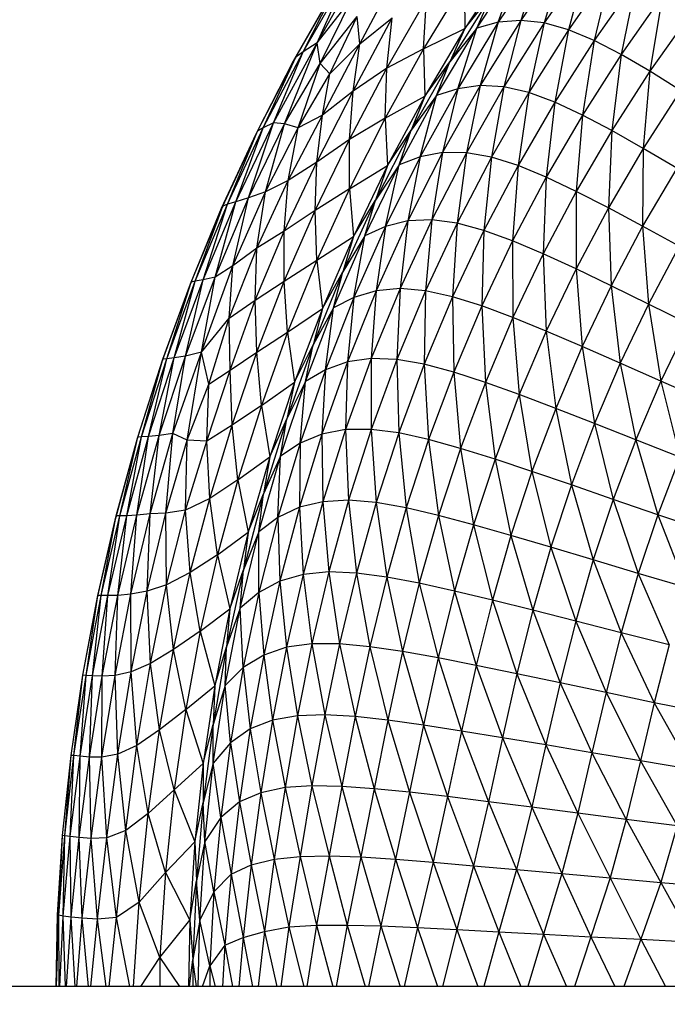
# Paper-space layout '_Superior' of a CAD drawing. Header units: millimetres. Extents: x -213 to 187, y -200 to 200.
# Tile 15 of 36: x -126 to -90, y 0 to 55. Entities that reach past the tile are written whole.
import ezdxf

# ---------------------------------------------------------------- set-up
doc = ezdxf.new("R2010")
doc.units = ezdxf.units.MM

psp = doc.layouts.new('_Superior')

# ---------------------------------------------------------------- linework, layer by layer
at = {"color": 7, "linetype": 'Continuous', "lineweight": 25}
for p, q in [((-109.561, 53.332), (-106.89, 58.04)), ((-98.937, 57.79), (-101.332, 54.116)), ((-100.65, 54.152), (-98.243, 57.822)), ((-97.06, 58.075), (-99.471, 54.471)), ((-99.471, 54.471), (-98.243, 57.822)), ((-95.809, 58.114), (-98.212, 54.575)), ((-97.06, 58.075), (-98.212, 54.575)), ((-95.809, 58.114), (-96.9, 54.437)), ((-94.512, 57.912), (-96.9, 54.437)), ((-94.512, 57.912), (-95.538, 54.058)), ((-107.177, 53.277), (-104.911, 57.549)), ((-93.165, 57.469), (-95.538, 54.058)), ((-93.165, 57.469), (-94.111, 53.461)), ((-110.747, 52.527), (-108.428, 56.58)), ((-110.343, 52.821), (-107.92, 57.024)), ((-110.343, 52.821), (-108.428, 56.58)), ((-109.561, 53.332), (-107.92, 57.024)), ((-101.359, 56.719), (-103.637, 52.991)), ((-101.359, 56.719), (-101.332, 54.116)), ((-91.769, 56.809), (-94.111, 53.461)), ((-91.769, 56.809), (-92.608, 52.677)), ((-110.873, 52.326), (-108.607, 56.313)), ((-110.747, 52.527), (-108.607, 56.313)), ((-109.561, 53.332), (-107.6, 55.852)), ((-109.397, 52.171), (-107.6, 55.852)), ((-105.674, 51.907), (-103.461, 55.784)), ((-103.637, 52.991), (-103.461, 55.784)), ((-99.829, 55.998), (-102.156, 52.274)), ((-101.332, 54.116), (-99.829, 55.998)), ((-100.65, 54.152), (-99.829, 55.998)), ((-90.3, 55.96), (-92.608, 52.677)), ((-90.3, 55.96), (-91.006, 51.738)), ((-88.74, 54.953), (-91.006, 51.738)), ((-109.397, 52.171), (-107.325, 54.791)), ((-108.859, 51.599), (-107.325, 54.791)), ((-107.554, 50.635), (-105.372, 54.715)), ((-107.177, 53.277), (-107.325, 54.791)), ((-107.177, 53.277), (-105.372, 54.715)), ((-105.674, 51.907), (-105.372, 54.715)), ((-99.471, 54.471), (-101.725, 50.767)), ((-99.471, 54.471), (-100.65, 54.152)), ((-98.212, 54.575), (-100.467, 50.938)), ((-99.471, 54.471), (-100.467, 50.938)), ((-98.212, 54.575), (-99.471, 54.471)), ((-98.212, 54.575), (-99.147, 50.864)), ((-96.9, 54.437), (-99.147, 50.864)), ((-96.9, 54.437), (-98.212, 54.575)), ((-96.9, 54.437), (-97.766, 50.548)), ((-95.538, 54.058), (-96.9, 54.437)), ((-103.637, 52.991), (-101.332, 54.116)), ((-101.332, 54.116), (-103.56, 50.343)), ((-102.9, 50.382), (-100.65, 54.152)), ((-100.65, 54.152), (-102.156, 52.274)), ((-101.332, 54.116), (-102.156, 52.274)), ((-101.725, 50.767), (-100.65, 54.152)), ((-95.538, 54.058), (-97.766, 50.548)), ((-95.538, 54.058), (-96.312, 50.016)), ((-94.111, 53.461), (-95.538, 54.058)), ((-111.995, 48.862), (-109.561, 53.332)), ((-111.38, 48.808), (-109.561, 53.332)), ((-109.561, 53.332), (-110.343, 52.821)), ((-109.397, 52.171), (-109.561, 53.332)), ((-109.271, 49.295), (-107.177, 53.277)), ((-108.859, 51.599), (-107.177, 53.277)), ((-107.554, 50.635), (-107.177, 53.277)), ((-94.111, 53.461), (-96.312, 50.016)), ((-94.111, 53.461), (-94.771, 49.299)), ((-92.608, 52.677), (-94.111, 53.461)), ((-112.571, 48.585), (-110.343, 52.821)), ((-111.995, 48.862), (-110.343, 52.821)), ((-110.343, 52.821), (-110.747, 52.527)), ((-103.637, 52.991), (-105.773, 49.131)), ((-103.637, 52.991), (-105.674, 51.907)), ((-103.637, 52.991), (-103.56, 50.343)), ((-112.967, 48.253), (-110.873, 52.326)), ((-112.883, 48.404), (-110.747, 52.527)), ((-112.883, 48.404), (-110.873, 52.326)), ((-112.571, 48.585), (-110.747, 52.527)), ((-110.747, 52.527), (-110.873, 52.326)), ((-102.156, 52.274), (-104.316, 48.454)), ((-103.56, 50.343), (-102.156, 52.274)), ((-102.9, 50.382), (-102.156, 52.274)), ((-92.608, 52.677), (-94.771, 49.299)), ((-92.608, 52.677), (-93.131, 48.429)), ((-91.006, 51.738), (-92.608, 52.677)), ((-111.38, 48.808), (-109.397, 52.171)), ((-110.629, 48.587), (-109.397, 52.171)), ((-108.859, 51.599), (-109.397, 52.171)), ((-107.756, 47.93), (-105.674, 51.907)), ((-105.674, 51.907), (-107.554, 50.635)), ((-105.773, 49.131), (-105.674, 51.907)), ((-91.006, 51.738), (-93.131, 48.429)), ((-91.006, 51.738), (-91.38, 47.433)), ((-89.297, 50.668), (-91.006, 51.738)), ((-110.629, 48.587), (-108.859, 51.599)), ((-109.271, 49.295), (-108.859, 51.599)), ((-109.576, 46.665), (-107.554, 50.635)), ((-107.554, 50.635), (-109.271, 49.295)), ((-107.756, 47.93), (-107.554, 50.635)), ((-101.725, 50.767), (-103.82, 46.97)), ((-101.725, 50.767), (-102.9, 50.382)), ((-100.467, 50.938), (-102.565, 47.207)), ((-101.725, 50.767), (-102.565, 47.207)), ((-100.467, 50.938), (-101.725, 50.767)), ((-100.467, 50.938), (-101.237, 47.198)), ((-99.147, 50.864), (-101.237, 47.198)), ((-99.147, 50.864), (-100.467, 50.938)), ((-99.147, 50.864), (-99.837, 46.947)), ((-97.766, 50.548), (-99.837, 46.947)), ((-97.766, 50.548), (-99.147, 50.864)), ((-97.766, 50.548), (-98.361, 46.48)), ((-96.312, 50.016), (-97.766, 50.548)), ((-89.297, 50.668), (-91.38, 47.433)), ((-105.773, 49.131), (-103.56, 50.343)), ((-103.56, 50.343), (-105.632, 46.477)), ((-104.987, 46.518), (-102.9, 50.382)), ((-102.9, 50.382), (-104.316, 48.454)), ((-103.56, 50.343), (-104.316, 48.454)), ((-103.82, 46.97), (-102.9, 50.382)), ((-96.312, 50.016), (-98.361, 46.48)), ((-96.312, 50.016), (-96.797, 45.831)), ((-94.771, 49.299), (-96.312, 50.016)), ((-111.171, 45.641), (-109.271, 49.295)), ((-109.271, 49.295), (-110.629, 48.587)), ((-109.576, 46.665), (-109.271, 49.295)), ((-105.773, 49.131), (-107.756, 45.185)), ((-105.773, 49.131), (-107.756, 47.93)), ((-105.773, 49.131), (-105.632, 46.477)), ((-94.771, 49.299), (-96.797, 45.831)), ((-94.771, 49.299), (-95.118, 45.033)), ((-93.131, 48.429), (-94.771, 49.299)), ((-114.829, 44.213), (-112.883, 48.404)), ((-114.569, 44.318), (-112.571, 48.585)), ((-114.569, 44.318), (-112.883, 48.404)), ((-114.089, 44.464), (-111.995, 48.862)), ((-114.089, 44.464), (-112.571, 48.585)), ((-113.391, 44.681), (-111.995, 48.862)), ((-113.391, 44.681), (-111.38, 48.808)), ((-112.883, 48.404), (-112.967, 48.253)), ((-112.571, 48.585), (-112.883, 48.404)), ((-111.995, 48.862), (-112.571, 48.585)), ((-112.452, 45.01), (-111.38, 48.808)), ((-112.452, 45.01), (-110.629, 48.587)), ((-111.38, 48.808), (-111.995, 48.862)), ((-110.629, 48.587), (-111.38, 48.808)), ((-111.171, 45.641), (-110.629, 48.587)), ((-104.316, 48.454), (-106.307, 44.545)), ((-105.632, 46.477), (-104.316, 48.454)), ((-104.987, 46.518), (-104.316, 48.454)), ((-93.131, 48.429), (-95.118, 45.033)), ((-93.131, 48.429), (-93.322, 44.113)), ((-91.38, 47.433), (-93.131, 48.429)), ((-114.89, 44.102), (-112.967, 48.253)), ((-114.829, 44.213), (-112.967, 48.253)), ((-109.671, 43.967), (-107.756, 47.93)), ((-107.756, 47.93), (-109.576, 46.665)), ((-107.756, 45.185), (-107.756, 47.93)), ((-91.38, 47.433), (-93.322, 44.113)), ((-91.38, 47.433), (-91.41, 43.09)), ((-89.507, 46.33), (-91.38, 47.433)), ((-103.82, 46.97), (-105.75, 43.087)), ((-103.82, 46.97), (-104.987, 46.518)), ((-102.565, 47.207), (-104.499, 43.391)), ((-103.82, 46.97), (-104.499, 43.391)), ((-102.565, 47.207), (-103.82, 46.97)), ((-102.565, 47.207), (-103.167, 43.447)), ((-101.237, 47.198), (-103.167, 43.447)), ((-101.237, 47.198), (-102.565, 47.207)), ((-101.237, 47.198), (-101.756, 43.261)), ((-99.837, 46.947), (-101.756, 43.261)), ((-99.837, 46.947), (-101.237, 47.198)), ((-99.837, 46.947), (-100.261, 42.861)), ((-98.361, 46.48), (-99.837, 46.947)), ((-111.403, 42.82), (-109.576, 46.665)), ((-109.576, 46.665), (-111.171, 45.641)), ((-109.671, 43.967), (-109.576, 46.665)), ((-107.756, 45.185), (-105.632, 46.477)), ((-105.632, 46.477), (-107.535, 42.527)), ((-106.902, 42.568), (-104.987, 46.518)), ((-104.987, 46.518), (-106.307, 44.545)), ((-105.632, 46.477), (-106.307, 44.545)), ((-105.75, 43.087), (-104.987, 46.518)), ((-98.361, 46.48), (-100.261, 42.861)), ((-98.361, 46.48), (-98.666, 42.281)), ((-96.797, 45.831), (-98.361, 46.48)), ((-89.507, 46.33), (-91.41, 43.09)), ((-112.918, 41.87), (-111.171, 45.641)), ((-111.171, 45.641), (-112.452, 45.01)), ((-111.403, 42.82), (-111.171, 45.641)), ((-96.797, 45.831), (-98.666, 42.281)), ((-96.797, 45.831), (-96.957, 41.556)), ((-95.118, 45.033), (-96.797, 45.831)), ((-107.756, 45.185), (-109.671, 43.967)), ((-107.756, 45.185), (-109.572, 41.201)), ((-107.756, 45.185), (-107.535, 42.527)), ((-115.26, 40.253), (-113.391, 44.681)), ((-114.257, 40.885), (-112.452, 45.01)), ((-114.257, 40.885), (-113.391, 44.681)), ((-113.391, 44.681), (-114.089, 44.464)), ((-112.452, 45.01), (-113.391, 44.681)), ((-112.918, 41.87), (-112.452, 45.01)), ((-106.307, 44.545), (-108.13, 40.554)), ((-107.535, 42.527), (-106.307, 44.545)), ((-106.902, 42.568), (-106.307, 44.545)), ((-95.118, 45.033), (-96.957, 41.556)), ((-95.118, 45.033), (-95.126, 40.713)), ((-93.322, 44.113), (-95.118, 45.033)), ((-116.633, 39.883), (-114.89, 44.102)), ((-116.591, 39.968), (-114.829, 44.213)), ((-116.591, 39.968), (-114.89, 44.102)), ((-116.359, 40.03), (-114.569, 44.318)), ((-116.359, 40.03), (-114.829, 44.213)), ((-115.924, 40.102), (-114.089, 44.464)), ((-115.924, 40.102), (-114.569, 44.318)), ((-115.26, 40.253), (-114.089, 44.464)), ((-114.829, 44.213), (-114.89, 44.102)), ((-114.569, 44.318), (-114.829, 44.213)), ((-114.089, 44.464), (-114.569, 44.318)), ((-109.671, 43.967), (-111.403, 42.82)), ((-111.396, 40.03), (-109.671, 43.967)), ((-109.572, 41.201), (-109.671, 43.967)), ((-93.322, 44.113), (-95.126, 40.713)), ((-91.41, 43.09), (-93.322, 44.113)), ((-93.322, 44.113), (-93.165, 39.772)), ((-104.499, 43.391), (-106.269, 39.495)), ((-104.499, 43.391), (-105.75, 43.087)), ((-103.167, 43.447), (-104.937, 39.617)), ((-104.499, 43.391), (-104.937, 39.617)), ((-103.167, 43.447), (-104.499, 43.391)), ((-103.167, 43.447), (-103.518, 39.497)), ((-101.756, 43.261), (-103.167, 43.447)), ((-105.75, 43.087), (-107.512, 39.125)), ((-105.75, 43.087), (-106.902, 42.568)), ((-105.75, 43.087), (-106.269, 39.495)), ((-101.756, 43.261), (-103.518, 39.497)), ((-101.756, 43.261), (-102.008, 39.164)), ((-100.261, 42.861), (-102.008, 39.164)), ((-100.261, 42.861), (-101.756, 43.261)), ((-100.261, 42.861), (-100.386, 38.654)), ((-98.666, 42.281), (-100.261, 42.861)), ((-91.41, 43.09), (-93.165, 39.772)), ((-89.366, 41.978), (-91.41, 43.09)), ((-91.41, 43.09), (-91.082, 38.748)), ((-113.025, 38.964), (-111.403, 42.82)), ((-111.403, 42.82), (-112.918, 41.87)), ((-111.396, 40.03), (-111.403, 42.82)), ((-109.572, 41.201), (-107.535, 42.527)), ((-107.535, 42.527), (-109.263, 38.5)), ((-108.649, 38.54), (-106.902, 42.568)), ((-106.902, 42.568), (-108.13, 40.554)), ((-107.535, 42.527), (-108.13, 40.554)), ((-107.512, 39.125), (-106.902, 42.568)), ((-114.474, 37.965), (-112.918, 41.87)), ((-112.918, 41.87), (-114.257, 40.885)), ((-113.025, 38.964), (-112.918, 41.87)), ((-98.666, 42.281), (-100.386, 38.654)), ((-96.957, 41.556), (-98.666, 42.281)), ((-98.666, 42.281), (-98.647, 38.004)), ((-89.366, 41.978), (-91.082, 38.748)), ((-111.396, 40.03), (-109.572, 41.201)), ((-109.572, 41.201), (-111.209, 37.181)), ((-109.572, 41.201), (-109.263, 38.5)), ((-96.957, 41.556), (-98.647, 38.004)), ((-95.126, 40.713), (-96.957, 41.556)), ((-96.957, 41.556), (-96.782, 37.24)), ((-116.008, 36.078), (-114.257, 40.885)), ((-114.257, 40.885), (-115.26, 40.253)), ((-114.474, 37.965), (-114.257, 40.885)), ((-95.126, 40.713), (-96.782, 37.24)), ((-93.165, 39.772), (-95.126, 40.713)), ((-95.126, 40.713), (-94.783, 36.383)), ((-117.541, 35.748), (-115.924, 40.102)), ((-116.908, 35.852), (-115.26, 40.253)), ((-116.908, 35.852), (-115.924, 40.102)), ((-115.924, 40.102), (-116.359, 40.03)), ((-116.008, 36.078), (-115.26, 40.253)), ((-115.26, 40.253), (-115.924, 40.102)), ((-108.13, 40.554), (-109.782, 36.488)), ((-109.263, 38.5), (-108.13, 40.554)), ((-108.649, 38.54), (-108.13, 40.554)), ((-118.197, 35.604), (-116.633, 39.883)), ((-118.167, 35.672), (-116.591, 39.968)), ((-118.167, 35.672), (-116.633, 39.883)), ((-117.953, 35.707), (-116.359, 40.03)), ((-117.953, 35.707), (-116.591, 39.968)), ((-117.541, 35.748), (-116.359, 40.03)), ((-116.591, 39.968), (-116.633, 39.883)), ((-116.359, 40.03), (-116.591, 39.968)), ((-113.025, 38.964), (-111.396, 40.03)), ((-112.922, 36.062), (-111.396, 40.03)), ((-111.209, 37.181), (-111.396, 40.03)), ((-104.937, 39.617), (-106.543, 35.715)), ((-104.937, 39.617), (-106.269, 39.495)), ((-104.937, 39.617), (-105.117, 35.661)), ((-103.518, 39.497), (-104.937, 39.617)), ((-93.165, 39.772), (-94.783, 36.383)), ((-91.082, 38.748), (-93.165, 39.772)), ((-93.165, 39.772), (-92.658, 35.448)), ((-107.512, 39.125), (-109.099, 35.091)), ((-107.512, 39.125), (-108.649, 38.54)), ((-106.269, 39.495), (-107.871, 35.527)), ((-107.512, 39.125), (-107.871, 35.527)), ((-106.269, 39.495), (-107.512, 39.125)), ((-106.269, 39.495), (-106.543, 35.715)), ((-103.518, 39.497), (-105.117, 35.661)), ((-103.518, 39.497), (-103.591, 35.396)), ((-102.008, 39.164), (-103.591, 35.396)), ((-102.008, 39.164), (-103.518, 39.497)), ((-100.386, 38.654), (-102.008, 39.164)), ((-102.008, 39.164), (-101.947, 34.958)), ((-114.474, 37.965), (-113.025, 38.964)), ((-114.405, 35.071), (-113.025, 38.964)), ((-112.922, 36.062), (-113.025, 38.964)), ((-111.209, 37.181), (-109.263, 38.5)), ((-109.263, 38.5), (-110.823, 34.401)), ((-110.217, 34.44), (-108.649, 38.54)), ((-108.649, 38.54), (-109.782, 36.488)), ((-109.263, 38.5), (-109.782, 36.488)), ((-109.099, 35.091), (-108.649, 38.54)), ((-100.386, 38.654), (-101.947, 34.958)), ((-98.647, 38.004), (-100.386, 38.654)), ((-100.386, 38.654), (-100.18, 34.383)), ((-91.082, 38.748), (-92.658, 35.448)), ((-88.855, 37.65), (-91.082, 38.748)), ((-91.082, 38.748), (-90.392, 34.445)), ((-116.008, 36.078), (-114.474, 37.965)), ((-115.599, 34.281), (-114.474, 37.965)), ((-114.405, 35.071), (-114.474, 37.965)), ((-98.647, 38.004), (-100.18, 34.383)), ((-96.782, 37.24), (-98.647, 38.004)), ((-98.647, 38.004), (-98.288, 33.7)), ((-88.855, 37.65), (-90.392, 34.445)), ((-112.922, 36.062), (-111.209, 37.181)), ((-111.209, 37.181), (-112.674, 33.099)), ((-111.209, 37.181), (-110.823, 34.401)), ((-96.782, 37.24), (-98.288, 33.7)), ((-96.782, 37.24), (-96.255, 32.929)), ((-94.783, 36.383), (-96.782, 37.24)), ((-109.782, 36.488), (-111.262, 32.356)), ((-110.823, 34.401), (-109.782, 36.488)), ((-110.217, 34.44), (-109.782, 36.488)), ((-94.783, 36.383), (-96.255, 32.929)), ((-92.658, 35.448), (-94.783, 36.383)), ((-94.783, 36.383), (-94.092, 32.085)), ((-119.353, 31.345), (-117.953, 35.707)), ((-118.964, 31.364), (-117.541, 35.748)), ((-118.964, 31.364), (-117.953, 35.707)), ((-118.373, 31.429), (-116.908, 35.852)), ((-118.373, 31.429), (-117.541, 35.748)), ((-117.953, 35.707), (-118.167, 35.672)), ((-117.541, 35.748), (-117.953, 35.707)), ((-117.606, 31.538), (-116.008, 36.078)), ((-117.606, 31.538), (-116.908, 35.852)), ((-116.908, 35.852), (-117.541, 35.748)), ((-116.008, 36.078), (-116.908, 35.852)), ((-116.812, 31.156), (-116.008, 36.078)), ((-115.599, 34.281), (-116.008, 36.078)), ((-114.405, 35.071), (-112.922, 36.062)), ((-114.299, 32.003), (-112.922, 36.062)), ((-112.674, 33.099), (-112.922, 36.062)), ((-106.543, 35.715), (-107.978, 31.75)), ((-106.543, 35.715), (-107.871, 35.527)), ((-106.543, 35.715), (-106.555, 31.762)), ((-105.117, 35.661), (-106.543, 35.715)), ((-119.582, 31.269), (-118.197, 35.604)), ((-119.559, 31.326), (-118.167, 35.672)), ((-119.559, 31.326), (-118.197, 35.604)), ((-119.353, 31.345), (-118.167, 35.672)), ((-118.167, 35.672), (-118.197, 35.604)), ((-107.871, 35.527), (-109.301, 31.497)), ((-107.871, 35.527), (-109.099, 35.091)), ((-107.871, 35.527), (-107.978, 31.75)), ((-105.117, 35.661), (-106.555, 31.762)), ((-103.591, 35.396), (-105.117, 35.661)), ((-105.117, 35.661), (-105.014, 31.565)), ((-103.591, 35.396), (-105.014, 31.565)), ((-101.947, 34.958), (-103.591, 35.396)), ((-103.591, 35.396), (-103.354, 31.199)), ((-92.658, 35.448), (-94.092, 32.085)), ((-90.392, 34.445), (-92.658, 35.448)), ((-92.658, 35.448), (-91.788, 31.178)), ((-115.714, 31.109), (-114.405, 35.071)), ((-115.599, 34.281), (-114.405, 35.071)), ((-114.299, 32.003), (-114.405, 35.071)), ((-109.099, 35.091), (-110.518, 30.995)), ((-109.099, 35.091), (-110.217, 34.44)), ((-109.099, 35.091), (-109.301, 31.497)), ((-101.947, 34.958), (-103.354, 31.199)), ((-100.18, 34.383), (-101.947, 34.958)), ((-101.947, 34.958), (-101.565, 30.701)), ((-116.812, 31.156), (-115.599, 34.281)), ((-115.714, 31.109), (-115.599, 34.281)), ((-112.674, 33.099), (-110.823, 34.401)), ((-110.823, 34.401), (-112.204, 30.241)), ((-111.613, 30.276), (-110.217, 34.44)), ((-110.217, 34.44), (-111.262, 32.356)), ((-110.823, 34.401), (-111.262, 32.356)), ((-110.518, 30.995), (-110.217, 34.44)), ((-100.18, 34.383), (-101.565, 30.701)), ((-98.288, 33.7), (-100.18, 34.383)), ((-100.18, 34.383), (-99.643, 30.099)), ((-90.392, 34.445), (-91.788, 31.178)), ((-87.973, 33.392), (-90.392, 34.445)), ((-90.392, 34.445), (-89.339, 30.22)), ((-98.288, 33.7), (-99.643, 30.099)), ((-96.255, 32.929), (-98.288, 33.7)), ((-98.288, 33.7), (-97.583, 29.415)), ((-112.674, 33.099), (-114.299, 32.003)), ((-112.674, 33.099), (-113.978, 28.951)), ((-112.674, 33.099), (-112.204, 30.241)), ((-96.255, 32.929), (-97.583, 29.415)), ((-94.092, 32.085), (-96.255, 32.929)), ((-96.255, 32.929), (-95.382, 28.664)), ((-114.299, 32.003), (-115.714, 31.109)), ((-115.55, 27.912), (-114.299, 32.003)), ((-113.978, 28.951), (-114.299, 32.003)), ((-111.262, 32.356), (-112.563, 28.164)), ((-112.204, 30.241), (-111.262, 32.356)), ((-111.613, 30.276), (-111.262, 32.356)), ((-94.092, 32.085), (-95.382, 28.664)), ((-91.788, 31.178), (-94.092, 32.085)), ((-94.092, 32.085), (-93.047, 27.855)), ((-120.765, 26.935), (-119.559, 31.326)), ((-120.57, 26.944), (-119.353, 31.345)), ((-120.57, 26.944), (-119.559, 31.326)), ((-120.185, 26.943), (-118.964, 31.364)), ((-120.185, 26.943), (-119.353, 31.345)), ((-119.624, 26.973), (-118.373, 31.429)), ((-119.624, 26.973), (-118.964, 31.364)), ((-119.559, 31.326), (-119.582, 31.269)), ((-119.353, 31.345), (-119.559, 31.326)), ((-118.964, 31.364), (-119.353, 31.345)), ((-118.373, 31.429), (-118.964, 31.364)), ((-118.884, 27.054), (-117.606, 31.538)), ((-118.884, 27.054), (-118.373, 31.429)), ((-117.606, 31.538), (-118.373, 31.429)), ((-118.003, 27.081), (-117.606, 31.538)), ((-116.812, 31.156), (-117.606, 31.538)), ((-109.301, 31.497), (-110.556, 27.415)), ((-109.301, 31.497), (-110.518, 30.995)), ((-107.978, 31.75), (-109.301, 31.497)), ((-109.301, 31.497), (-109.244, 27.731)), ((-107.978, 31.75), (-109.244, 27.731)), ((-106.555, 31.762), (-107.978, 31.75)), ((-107.978, 31.75), (-107.817, 27.808)), ((-106.555, 31.762), (-107.817, 27.808)), ((-105.014, 31.565), (-106.555, 31.762)), ((-106.555, 31.762), (-106.272, 27.679)), ((-105.014, 31.565), (-106.272, 27.679)), ((-103.354, 31.199), (-105.014, 31.565)), ((-105.014, 31.565), (-104.602, 27.385)), ((-120.78, 26.885), (-119.582, 31.269)), ((-120.765, 26.935), (-119.582, 31.269)), ((-118.003, 27.081), (-116.812, 31.156)), ((-116.912, 27.266), (-116.812, 31.156)), ((-116.912, 27.266), (-115.714, 31.109)), ((-115.714, 31.109), (-116.812, 31.156)), ((-115.55, 27.912), (-115.714, 31.109)), ((-110.518, 30.995), (-111.758, 26.848)), ((-110.518, 30.995), (-111.613, 30.276)), ((-110.518, 30.995), (-110.556, 27.415)), ((-103.354, 31.199), (-104.602, 27.385)), ((-101.565, 30.701), (-103.354, 31.199)), ((-103.354, 31.199), (-102.793, 26.964)), ((-91.788, 31.178), (-93.047, 27.855)), ((-89.339, 30.22), (-91.788, 31.178)), ((-91.788, 31.178), (-90.564, 26.999)), ((-113.978, 28.951), (-112.204, 30.241)), ((-112.204, 30.241), (-113.41, 26.024)), ((-112.822, 26.057), (-111.613, 30.276)), ((-111.613, 30.276), (-112.563, 28.164)), ((-112.204, 30.241), (-112.563, 28.164)), ((-111.758, 26.848), (-111.613, 30.276)), ((-101.565, 30.701), (-102.793, 26.964)), ((-99.643, 30.099), (-101.565, 30.701)), ((-101.565, 30.701), (-100.844, 26.445)), ((-89.339, 30.22), (-90.564, 26.999)), ((-99.643, 30.099), (-100.844, 26.445)), ((-97.583, 29.415), (-99.643, 30.099)), ((-99.643, 30.099), (-98.758, 25.85)), ((-97.583, 29.415), (-98.758, 25.85)), ((-95.382, 28.664), (-97.583, 29.415)), ((-97.583, 29.415), (-96.526, 25.192)), ((-113.978, 28.951), (-115.55, 27.912)), ((-113.978, 28.951), (-115.119, 24.757)), ((-113.978, 28.951), (-113.41, 26.024)), ((-95.382, 28.664), (-96.526, 25.192)), ((-93.047, 27.855), (-95.382, 28.664)), ((-95.382, 28.664), (-94.165, 24.483)), ((-112.563, 28.164), (-113.677, 23.92)), ((-113.41, 26.024), (-112.563, 28.164)), ((-112.822, 26.057), (-112.563, 28.164)), ((-115.55, 27.912), (-116.912, 27.266)), ((-116.648, 23.787), (-115.55, 27.912)), ((-115.119, 24.757), (-115.55, 27.912)), ((-109.244, 27.731), (-110.556, 27.415)), ((-109.244, 27.731), (-110.343, 23.676)), ((-107.817, 27.808), (-109.244, 27.731)), ((-109.244, 27.731), (-108.92, 23.814)), ((-107.817, 27.808), (-108.92, 23.814)), ((-106.272, 27.679), (-107.817, 27.808)), ((-107.817, 27.808), (-107.371, 23.75)), ((-106.272, 27.679), (-107.371, 23.75)), ((-104.602, 27.385), (-106.272, 27.679)), ((-106.272, 27.679), (-105.685, 23.527)), ((-93.047, 27.855), (-94.165, 24.483)), ((-90.564, 26.999), (-93.047, 27.855)), ((-93.047, 27.855), (-91.651, 23.731)), ((-121.787, 22.504), (-120.765, 26.935)), ((-121.6, 22.506), (-120.57, 26.944)), ((-121.6, 22.506), (-120.765, 26.935)), ((-121.23, 22.49), (-120.57, 26.944)), ((-121.23, 22.49), (-120.185, 26.943)), ((-120.765, 26.935), (-120.78, 26.885)), ((-120.57, 26.944), (-120.765, 26.935)), ((-120.677, 22.494), (-119.624, 26.973)), ((-120.677, 22.494), (-120.185, 26.943)), ((-120.185, 26.943), (-120.57, 26.944)), ((-119.624, 26.973), (-120.185, 26.943)), ((-119.952, 22.565), (-118.884, 27.054)), ((-119.952, 22.565), (-119.624, 26.973)), ((-118.884, 27.054), (-119.624, 26.973)), ((-119.052, 22.734), (-118.003, 27.081)), ((-119.052, 22.734), (-118.884, 27.054)), ((-118.003, 27.081), (-118.884, 27.054)), ((-116.912, 27.266), (-118.003, 27.081)), ((-117.965, 23.1), (-118.003, 27.081)), ((-117.965, 23.1), (-116.912, 27.266)), ((-116.648, 23.787), (-116.912, 27.266)), ((-110.556, 27.415), (-111.758, 26.848)), ((-110.556, 27.415), (-111.64, 23.3)), ((-110.556, 27.415), (-110.343, 23.676)), ((-104.602, 27.385), (-105.685, 23.527)), ((-102.793, 26.964), (-104.602, 27.385)), ((-104.602, 27.385), (-103.865, 23.182)), ((-102.793, 26.964), (-103.865, 23.182)), ((-100.844, 26.445), (-102.793, 26.964)), ((-102.793, 26.964), (-101.897, 22.746)), ((-90.564, 26.999), (-91.651, 23.731)), ((-87.912, 26.119), (-90.564, 26.999)), ((-90.564, 26.999), (-88.988, 22.952)), ((-121.798, 22.461), (-120.78, 26.885)), ((-121.787, 22.504), (-120.78, 26.885)), ((-111.758, 26.848), (-112.822, 26.057)), ((-111.758, 26.848), (-112.811, 22.668)), ((-111.758, 26.848), (-111.64, 23.3)), ((-100.844, 26.445), (-101.897, 22.746)), ((-98.758, 25.85), (-100.844, 26.445)), ((-100.844, 26.445), (-99.788, 22.24)), ((-115.119, 24.757), (-113.41, 26.024)), ((-113.41, 26.024), (-114.428, 21.761)), ((-113.852, 21.789), (-112.822, 26.057)), ((-112.822, 26.057), (-113.677, 23.92)), ((-113.41, 26.024), (-113.677, 23.92)), ((-112.811, 22.668), (-112.822, 26.057)), ((-98.758, 25.85), (-99.788, 22.24)), ((-96.526, 25.192), (-98.758, 25.85)), ((-98.758, 25.85), (-97.533, 21.677)), ((-115.119, 24.757), (-116.648, 23.787)), ((-115.119, 24.757), (-116.092, 20.5)), ((-115.119, 24.757), (-114.428, 21.761)), ((-96.526, 25.192), (-97.533, 21.677)), ((-94.165, 24.483), (-96.526, 25.192)), ((-96.526, 25.192), (-95.141, 21.068)), ((-94.165, 24.483), (-95.141, 21.068)), ((-91.651, 23.731), (-94.165, 24.483)), ((-94.165, 24.483), (-92.608, 20.422)), ((-116.648, 23.787), (-117.965, 23.1)), ((-117.575, 19.49), (-116.648, 23.787)), ((-116.092, 20.5), (-116.648, 23.787)), ((-113.677, 23.92), (-114.611, 19.632)), ((-114.428, 21.761), (-113.677, 23.92)), ((-113.852, 21.789), (-113.677, 23.92)), ((-110.343, 23.676), (-111.64, 23.3)), ((-110.343, 23.676), (-111.27, 19.606)), ((-108.92, 23.814), (-110.343, 23.676)), ((-110.343, 23.676), (-109.862, 19.798)), ((-108.92, 23.814), (-109.862, 19.798)), ((-107.371, 23.75), (-108.92, 23.814)), ((-108.92, 23.814), (-108.313, 19.794)), ((-107.371, 23.75), (-108.313, 19.794)), ((-105.685, 23.527), (-107.371, 23.75)), ((-107.371, 23.75), (-106.631, 19.639)), ((-91.651, 23.731), (-92.608, 20.422)), ((-88.988, 22.952), (-91.651, 23.731)), ((-91.651, 23.731), (-89.927, 19.749)), ((-117.965, 23.1), (-119.052, 22.734)), ((-118.861, 18.71), (-117.965, 23.1)), ((-117.575, 19.49), (-117.965, 23.1)), ((-111.64, 23.3), (-112.811, 22.668)), ((-111.64, 23.3), (-112.544, 19.176)), ((-111.64, 23.3), (-111.27, 19.606)), ((-105.685, 23.527), (-106.631, 19.639)), ((-103.865, 23.182), (-105.685, 23.527)), ((-105.685, 23.527), (-104.8, 19.369)), ((-103.865, 23.182), (-104.8, 19.369)), ((-101.897, 22.746), (-103.865, 23.182)), ((-103.865, 23.182), (-102.82, 19.015)), ((-120.833, 18.037), (-119.952, 22.565)), ((-119.952, 22.565), (-120.677, 22.494)), ((-119.052, 22.734), (-119.952, 22.565)), ((-119.944, 18.245), (-119.952, 22.565)), ((-119.944, 18.245), (-119.052, 22.734)), ((-118.861, 18.71), (-119.052, 22.734)), ((-112.811, 22.668), (-113.852, 21.789)), ((-112.811, 22.668), (-113.688, 18.474)), ((-112.811, 22.668), (-112.544, 19.176)), ((-101.897, 22.746), (-102.82, 19.015)), ((-99.788, 22.24), (-101.897, 22.746)), ((-101.897, 22.746), (-100.692, 18.598)), ((-122.63, 18.044), (-121.787, 22.504)), ((-122.63, 18.044), (-121.798, 22.461)), ((-122.451, 18.041), (-121.6, 22.506)), ((-122.451, 18.041), (-121.787, 22.504)), ((-122.092, 18.012), (-121.6, 22.506)), ((-122.092, 18.012), (-121.23, 22.49)), ((-121.787, 22.504), (-121.798, 22.461)), ((-121.6, 22.506), (-121.787, 22.504)), ((-121.23, 22.49), (-121.6, 22.506)), ((-121.554, 17.989), (-120.677, 22.494)), ((-121.554, 17.989), (-121.23, 22.49)), ((-120.677, 22.494), (-121.23, 22.49)), ((-120.833, 18.037), (-120.677, 22.494)), ((-99.788, 22.24), (-100.692, 18.598)), ((-97.533, 21.677), (-99.788, 22.24)), ((-99.788, 22.24), (-98.422, 18.131)), ((-116.092, 20.5), (-114.428, 21.761)), ((-114.428, 21.761), (-115.268, 17.457)), ((-114.699, 17.48), (-113.852, 21.789)), ((-113.852, 21.789), (-114.611, 19.632)), ((-114.428, 21.761), (-114.611, 19.632)), ((-113.688, 18.474), (-113.852, 21.789)), ((-97.533, 21.677), (-98.422, 18.131)), ((-95.141, 21.068), (-97.533, 21.677)), ((-97.533, 21.677), (-96.007, 17.623)), ((-95.141, 21.068), (-96.007, 17.623)), ((-92.608, 20.422), (-95.141, 21.068)), ((-95.141, 21.068), (-93.451, 17.082)), ((-116.092, 20.5), (-117.575, 19.49)), ((-116.092, 20.5), (-116.893, 16.137)), ((-116.092, 20.5), (-115.268, 17.457)), ((-92.608, 20.422), (-93.451, 17.082)), ((-92.608, 20.422), (-90.762, 16.516)), ((-89.927, 19.749), (-92.608, 20.422)), ((-109.862, 19.798), (-111.27, 19.606)), ((-109.862, 19.798), (-110.663, 15.782)), ((-108.313, 19.794), (-109.862, 19.798)), ((-109.862, 19.798), (-109.13, 15.833)), ((-108.313, 19.794), (-109.13, 15.833)), ((-106.631, 19.639), (-108.313, 19.794)), ((-108.313, 19.794), (-107.451, 15.741)), ((-117.575, 19.49), (-118.861, 18.71)), ((-118.354, 15.012), (-117.575, 19.49)), ((-116.893, 16.137), (-117.575, 19.49)), ((-114.611, 19.632), (-115.359, 15.307)), ((-115.268, 17.457), (-114.611, 19.632)), ((-114.699, 17.48), (-114.611, 19.632)), ((-111.27, 19.606), (-112.544, 19.176)), ((-111.27, 19.606), (-112.048, 15.542)), ((-111.27, 19.606), (-110.663, 15.782)), ((-106.631, 19.639), (-107.451, 15.741)), ((-104.8, 19.369), (-106.631, 19.639)), ((-106.631, 19.639), (-105.62, 15.543)), ((-104.8, 19.369), (-105.62, 15.543)), ((-102.82, 19.015), (-104.8, 19.369)), ((-104.8, 19.369), (-103.64, 15.269)), ((-89.927, 19.749), (-90.762, 16.516)), ((-118.861, 18.71), (-119.944, 18.245)), ((-119.616, 14.136), (-118.861, 18.71)), ((-118.354, 15.012), (-118.861, 18.71)), ((-112.544, 19.176), (-113.688, 18.474)), ((-112.544, 19.176), (-113.292, 15.066)), ((-112.544, 19.176), (-112.048, 15.542)), ((-102.82, 19.015), (-103.64, 15.269)), ((-100.692, 18.598), (-102.82, 19.015)), ((-102.82, 19.015), (-101.508, 14.938)), ((-119.944, 18.245), (-120.833, 18.037)), ((-120.681, 13.644), (-119.944, 18.245)), ((-119.616, 14.136), (-119.944, 18.245)), ((-113.688, 18.474), (-114.699, 17.48)), ((-113.688, 18.474), (-114.398, 14.286)), ((-113.688, 18.474), (-113.292, 15.066)), ((-100.692, 18.598), (-101.508, 14.938)), ((-98.422, 18.131), (-100.692, 18.598)), ((-100.692, 18.598), (-99.227, 14.566)), ((-98.422, 18.131), (-99.227, 14.566)), ((-96.007, 17.623), (-98.422, 18.131)), ((-98.422, 18.131), (-96.801, 14.159)), ((-123.286, 13.572), (-122.63, 18.044)), ((-123.13, 13.564), (-122.63, 18.044)), ((-123.13, 13.564), (-122.451, 18.041)), ((-122.786, 13.528), (-122.451, 18.041)), ((-122.786, 13.528), (-122.092, 18.012)), ((-122.451, 18.041), (-122.63, 18.044)), ((-122.092, 18.012), (-122.451, 18.041)), ((-122.268, 13.48), (-122.092, 18.012)), ((-122.268, 13.48), (-121.554, 17.989)), ((-121.554, 17.989), (-122.092, 18.012)), ((-121.566, 13.475), (-120.833, 18.037)), ((-121.566, 13.475), (-121.554, 17.989)), ((-120.833, 18.037), (-121.554, 17.989)), ((-120.681, 13.644), (-120.833, 18.037)), ((-96.007, 17.623), (-96.801, 14.159)), ((-93.451, 17.082), (-96.007, 17.623)), ((-96.007, 17.623), (-94.237, 13.724)), ((-116.893, 16.137), (-115.268, 17.457)), ((-115.268, 17.457), (-115.92, 13.122)), ((-115.359, 13.14), (-114.699, 17.48)), ((-114.699, 17.48), (-115.359, 15.307)), ((-115.268, 17.457), (-115.359, 15.307)), ((-114.398, 14.286), (-114.699, 17.48)), ((-93.451, 17.082), (-94.237, 13.724)), ((-90.762, 16.516), (-93.451, 17.082)), ((-93.451, 17.082), (-91.529, 13.266)), ((-90.762, 16.516), (-91.529, 13.266)), ((-87.909, 15.943), (-90.762, 16.516)), ((-90.762, 16.516), (-88.683, 12.795)), ((-116.893, 16.137), (-118.354, 15.012)), ((-116.893, 16.137), (-117.53, 11.653)), ((-116.893, 16.137), (-115.92, 13.122)), ((-112.048, 15.542), (-113.292, 15.066)), ((-112.048, 15.542), (-112.696, 11.499)), ((-110.663, 15.782), (-112.048, 15.542)), ((-112.048, 15.542), (-111.354, 11.779)), ((-110.663, 15.782), (-111.354, 11.779)), ((-109.13, 15.833), (-110.663, 15.782)), ((-110.663, 15.782), (-109.854, 11.883)), ((-109.13, 15.833), (-109.854, 11.883)), ((-107.451, 15.741), (-109.13, 15.833)), ((-109.13, 15.833), (-108.195, 11.851)), ((-107.451, 15.741), (-108.195, 11.851)), ((-105.62, 15.543), (-107.451, 15.741)), ((-107.451, 15.741), (-106.383, 11.721)), ((-105.62, 15.543), (-106.383, 11.721)), ((-103.64, 15.269), (-105.62, 15.543)), ((-105.62, 15.543), (-104.411, 11.523)), ((-118.354, 15.012), (-119.616, 14.136)), ((-118.991, 10.333), (-118.354, 15.012)), ((-117.53, 11.653), (-118.354, 15.012)), ((-115.359, 15.307), (-115.924, 10.955)), ((-115.92, 13.122), (-115.359, 15.307)), ((-115.359, 13.14), (-115.359, 15.307)), ((-113.292, 15.066), (-114.398, 14.286)), ((-113.292, 15.066), (-113.894, 10.985)), ((-113.292, 15.066), (-112.696, 11.499)), ((-103.64, 15.269), (-104.411, 11.523)), ((-101.508, 14.938), (-103.64, 15.269)), ((-103.64, 15.269), (-102.286, 11.276)), ((-101.508, 14.938), (-102.286, 11.276)), ((-99.227, 14.566), (-101.508, 14.938)), ((-101.508, 14.938), (-100.009, 10.995)), ((-114.398, 14.286), (-115.359, 13.14)), ((-114.398, 14.286), (-114.939, 10.117)), ((-114.398, 14.286), (-113.894, 10.985)), ((-99.227, 14.566), (-100.009, 10.995)), ((-96.801, 14.159), (-99.227, 14.566)), ((-99.227, 14.566), (-97.59, 10.688)), ((-119.616, 14.136), (-120.681, 13.644)), ((-120.238, 9.392), (-119.616, 14.136)), ((-118.991, 10.333), (-119.616, 14.136)), ((-96.801, 14.159), (-97.59, 10.688)), ((-94.237, 13.724), (-96.801, 14.159)), ((-96.801, 14.159), (-95.027, 10.358)), ((-123.759, 9.111), (-123.286, 13.572)), ((-123.641, 9.096), (-123.286, 13.572)), ((-123.641, 9.096), (-123.13, 13.564)), ((-123.336, 9.056), (-123.13, 13.564)), ((-123.336, 9.056), (-122.786, 13.528)), ((-123.13, 13.564), (-123.286, 13.572)), ((-122.786, 13.528), (-123.13, 13.564)), ((-122.844, 8.996), (-122.786, 13.528)), ((-122.844, 8.996), (-122.268, 13.48)), ((-122.268, 13.48), (-122.786, 13.528)), ((-121.566, 13.475), (-122.268, 13.48)), ((-122.165, 8.943), (-122.268, 13.48)), ((-122.165, 8.943), (-121.566, 13.475)), ((-120.681, 13.644), (-121.566, 13.475)), ((-121.291, 8.987), (-121.566, 13.475)), ((-121.291, 8.987), (-120.681, 13.644)), ((-120.238, 9.392), (-120.681, 13.644)), ((-94.237, 13.724), (-95.027, 10.358)), ((-94.237, 13.724), (-92.322, 10.01)), ((-91.529, 13.266), (-94.237, 13.724)), ((-91.529, 13.266), (-92.322, 10.01)), ((-88.683, 12.795), (-91.529, 13.266)), ((-91.529, 13.266), (-89.48, 9.646)), ((-117.53, 11.653), (-115.92, 13.122)), ((-115.92, 13.122), (-116.389, 8.763)), ((-115.359, 13.14), (-115.924, 10.955)), ((-115.92, 13.122), (-115.924, 10.955)), ((-115.828, 8.775), (-115.359, 13.14)), ((-114.939, 10.117), (-115.359, 13.14)), ((-117.53, 11.653), (-118.991, 10.333)), ((-117.53, 11.653), (-118.014, 7.039)), ((-117.53, 11.653), (-116.389, 8.763)), ((-111.354, 11.779), (-112.696, 11.499)), ((-111.354, 11.779), (-111.964, 7.783)), ((-109.854, 11.883), (-111.354, 11.779)), ((-111.354, 11.779), (-110.514, 7.947)), ((-109.854, 11.883), (-110.514, 7.947)), ((-108.195, 11.851), (-109.854, 11.883)), ((-109.854, 11.883), (-108.901, 7.978)), ((-108.195, 11.851), (-108.901, 7.978)), ((-106.383, 11.721), (-108.195, 11.851)), ((-108.195, 11.851), (-107.127, 7.914)), ((-106.383, 11.721), (-107.127, 7.914)), ((-104.411, 11.523), (-106.383, 11.721)), ((-106.383, 11.721), (-105.189, 7.789)), ((-113.894, 10.985), (-114.939, 10.117)), ((-113.894, 10.985), (-114.36, 6.946)), ((-112.696, 11.499), (-113.894, 10.985)), ((-113.894, 10.985), (-113.246, 7.466)), ((-112.696, 11.499), (-113.246, 7.466)), ((-112.696, 11.499), (-111.964, 7.783)), ((-104.411, 11.523), (-105.189, 7.789)), ((-102.286, 11.276), (-104.411, 11.523)), ((-104.411, 11.523), (-103.095, 7.621)), ((-102.286, 11.276), (-103.095, 7.621)), ((-100.009, 10.995), (-102.286, 11.276)), ((-102.286, 11.276), (-100.848, 7.427)), ((-100.009, 10.995), (-100.848, 7.427)), ((-97.59, 10.688), (-100.009, 10.995)), ((-100.009, 10.995), (-98.452, 7.215)), ((-116.389, 8.763), (-115.924, 10.955)), ((-115.924, 10.955), (-116.301, 6.583)), ((-115.828, 8.775), (-115.924, 10.955)), ((-97.59, 10.688), (-98.452, 7.215)), ((-95.027, 10.358), (-97.59, 10.688)), ((-97.59, 10.688), (-95.908, 6.987)), ((-118.991, 10.333), (-120.238, 9.392)), ((-119.494, 5.393), (-118.991, 10.333)), ((-118.014, 7.039), (-118.991, 10.333)), ((-114.939, 10.117), (-115.828, 8.775)), ((-114.939, 10.117), (-115.325, 5.975)), ((-114.939, 10.117), (-114.36, 6.946)), ((-95.027, 10.358), (-95.908, 6.987)), ((-92.322, 10.01), (-95.027, 10.358)), ((-95.027, 10.358), (-93.222, 6.747)), ((-92.322, 10.01), (-93.222, 6.747)), ((-89.48, 9.646), (-92.322, 10.01)), ((-92.322, 10.01), (-90.392, 6.494)), ((-120.238, 9.392), (-121.291, 8.987)), ((-120.749, 4.532), (-120.238, 9.392)), ((-119.494, 5.393), (-120.238, 9.392)), ((-89.48, 9.646), (-90.392, 6.494)), ((-124.038, 4.684), (-123.759, 9.111)), ((-123.976, 4.658), (-123.759, 9.111)), ((-123.976, 4.658), (-123.641, 9.096)), ((-123.641, 9.096), (-123.759, 9.111)), ((-123.725, 4.615), (-123.641, 9.096)), ((-123.725, 4.615), (-123.336, 9.056)), ((-123.336, 9.056), (-123.641, 9.096)), ((-122.844, 8.996), (-123.336, 9.056)), ((-123.29, 4.557), (-123.336, 9.056)), ((-123.29, 4.557), (-122.844, 8.996)), ((-122.165, 8.943), (-122.844, 8.996)), ((-122.66, 4.491), (-122.844, 8.996)), ((-122.66, 4.491), (-122.165, 8.943)), ((-121.291, 8.987), (-122.165, 8.943)), ((-121.814, 4.447), (-122.165, 8.943)), ((-121.814, 4.447), (-121.291, 8.987)), ((-120.749, 4.532), (-121.291, 8.987)), ((-118.014, 7.039), (-116.389, 8.763)), ((-116.389, 8.763), (-116.668, 4.387)), ((-116.389, 8.763), (-116.301, 6.583)), ((-115.828, 8.775), (-116.301, 6.583)), ((-116.111, 4.393), (-115.828, 8.775)), ((-115.325, 5.975), (-115.828, 8.775)), ((-113.246, 7.466), (-111.964, 7.783)), ((-111.964, 7.783), (-112.506, 3.756)), ((-111.964, 7.783), (-110.514, 7.947)), ((-111.964, 7.783), (-111.136, 4.006)), ((-110.514, 7.947), (-111.136, 4.006)), ((-110.514, 7.947), (-108.901, 7.978)), ((-110.514, 7.947), (-109.591, 4.113)), ((-108.901, 7.978), (-109.591, 4.113)), ((-108.901, 7.978), (-107.127, 7.914)), ((-108.901, 7.978), (-107.882, 4.117)), ((-107.127, 7.914), (-107.882, 4.117)), ((-107.127, 7.914), (-105.189, 7.789)), ((-107.127, 7.914), (-106.005, 4.066)), ((-105.189, 7.789), (-106.005, 4.066)), ((-105.189, 7.789), (-103.095, 7.621)), ((-105.189, 7.789), (-103.968, 3.973)), ((-114.36, 6.946), (-113.246, 7.466)), ((-113.246, 7.466), (-113.696, 3.414)), ((-113.246, 7.466), (-112.506, 3.756)), ((-103.095, 7.621), (-103.968, 3.973)), ((-103.095, 7.621), (-100.848, 7.427)), ((-103.095, 7.621), (-101.775, 3.859)), ((-100.848, 7.427), (-101.775, 3.859)), ((-100.848, 7.427), (-98.452, 7.215)), ((-100.848, 7.427), (-99.429, 3.734)), ((-98.452, 7.215), (-99.429, 3.734)), ((-98.452, 7.215), (-95.908, 6.987)), ((-98.452, 7.215), (-96.934, 3.602)), ((-118.014, 7.039), (-119.494, 5.393)), ((-118.014, 7.039), (-118.338, 2.313)), ((-118.014, 7.039), (-116.668, 4.387)), ((-115.325, 5.975), (-114.36, 6.946)), ((-114.36, 6.946), (-114.703, 2.999)), ((-114.36, 6.946), (-113.696, 3.414)), ((-95.908, 6.987), (-96.934, 3.602)), ((-95.908, 6.987), (-93.222, 6.747)), ((-95.908, 6.987), (-94.291, 3.465)), ((-93.222, 6.747), (-94.291, 3.465)), ((-93.222, 6.747), (-91.506, 3.323)), ((-93.222, 6.747), (-90.392, 6.494)), ((-116.668, 4.387), (-116.301, 6.583)), ((-116.301, 6.583), (-116.488, 2.198)), ((-116.111, 4.393), (-116.301, 6.583)), ((-90.392, 6.494), (-91.506, 3.323)), ((-90.392, 6.494), (-88.568, 3.172)), ((-90.392, 6.494), (-87.42, 6.226)), ((-115.325, 5.975), (-116.111, 4.393)), ((-115.325, 5.975), (-115.554, 1.837)), ((-115.325, 5.975), (-114.703, 2.999)), ((-119.494, 5.393), (-120.749, 4.532)), ((-119.812, 0.694), (-119.494, 5.393)), ((-118.338, 2.313), (-119.494, 5.393)), ((-124.113, 0.694), (-124.038, 4.684)), ((-124.106, 0.694), (-123.976, 4.658)), ((-123.976, 4.658), (-124.038, 4.684)), ((-123.725, 4.615), (-123.976, 4.658)), ((-123.943, 0.694), (-123.976, 4.658)), ((-123.914, 0.694), (-123.725, 4.615)), ((-123.29, 4.557), (-123.725, 4.615)), ((-123.595, 0.694), (-123.725, 4.615)), ((-123.539, 0.694), (-123.29, 4.557)), ((-122.66, 4.491), (-123.29, 4.557)), ((-123.056, 0.694), (-123.29, 4.557)), ((-122.969, 0.694), (-122.66, 4.491)), ((-121.814, 4.447), (-122.66, 4.491)), ((-122.314, 0.694), (-122.66, 4.491)), ((-122.186, 0.694), (-121.814, 4.447)), ((-120.749, 4.532), (-121.814, 4.447)), ((-121.326, 0.694), (-121.814, 4.447)), ((-121.158, 0.694), (-120.749, 4.532)), ((-120.001, 0.694), (-120.749, 4.532)), ((-118.338, 2.313), (-116.668, 4.387)), ((-116.668, 4.387), (-116.745, 0.694)), ((-116.668, 4.387), (-116.488, 2.198)), ((-116.111, 4.393), (-116.488, 2.198)), ((-116.191, 0.694), (-116.111, 4.393)), ((-115.554, 1.837), (-116.111, 4.393)), ((-112.506, 3.756), (-111.136, 4.006)), ((-111.136, 4.006), (-111.584, 0.694)), ((-111.136, 4.006), (-109.591, 4.113)), ((-111.136, 4.006), (-110.314, 0.694)), ((-109.591, 4.113), (-110.13, 0.694)), ((-109.591, 4.113), (-107.882, 4.117)), ((-109.591, 4.113), (-108.681, 0.694)), ((-107.882, 4.117), (-108.5, 0.694)), ((-107.882, 4.117), (-106.005, 4.066)), ((-107.882, 4.117), (-106.884, 0.694)), ((-106.005, 4.066), (-106.694, 0.694)), ((-106.005, 4.066), (-103.968, 3.973)), ((-106.005, 4.066), (-104.937, 0.694)), ((-103.968, 3.973), (-104.714, 0.694)), ((-103.968, 3.973), (-101.775, 3.859)), ((-103.968, 3.973), (-102.843, 0.694)), ((-101.775, 3.859), (-102.572, 0.694)), ((-101.775, 3.859), (-99.429, 3.734)), ((-101.775, 3.859), (-100.595, 0.694)), ((-114.703, 2.999), (-113.696, 3.414)), ((-113.696, 3.414), (-113.93, 0.694)), ((-113.696, 3.414), (-112.506, 3.756)), ((-113.696, 3.414), (-113.164, 0.694)), ((-112.506, 3.756), (-112.849, 0.694)), ((-112.506, 3.756), (-111.815, 0.694)), ((-99.429, 3.734), (-100.272, 0.694)), ((-99.429, 3.734), (-96.934, 3.602)), ((-99.429, 3.734), (-98.198, 0.694)), ((-96.934, 3.602), (-97.815, 0.694)), ((-96.934, 3.602), (-94.291, 3.465)), ((-96.934, 3.602), (-95.656, 0.694)), ((-94.291, 3.465), (-95.208, 0.694)), ((-94.291, 3.465), (-91.506, 3.323)), ((-94.291, 3.465), (-92.969, 0.694)), ((-91.506, 3.323), (-92.455, 0.694)), ((-91.506, 3.323), (-88.568, 3.172)), ((-91.506, 3.323), (-90.142, 0.694)), ((-114.703, 2.999), (-115.554, 1.837)), ((-114.703, 2.999), (-114.838, 0.694)), ((-114.703, 2.999), (-114.283, 0.694)), ((-119.392, 0.694), (-118.338, 2.313)), ((-118.338, 2.313), (-117.231, 0.694)), ((-118.338, 2.313), (-118.336, 0.694)), ((-116.674, 0.694), (-116.488, 2.198)), ((-116.295, 0.694), (-116.488, 2.198)), ((-116.488, 2.198), (-116.488, 0.694)), ((-115.96, 0.694), (-115.554, 1.837)), ((-115.554, 1.837), (-115.251, 0.694)), ((-115.554, 1.837), (-115.539, 0.694)), ((-49.998, 0.694), (-156.658, 0.694))]:
    psp.add_line(p, q, dxfattribs=at)
for points, knots in [([(-12.825, 199.694), (-16.243, 199.643), (-23.254, 199.539), (-34.012, 198.664), (-45.252, 197.163), (-56.948, 194.893), (-68.341, 191.953), (-79.355, 188.413), (-89.927, 184.355), (-100.652, 179.511), (-111.465, 173.825), (-122.288, 167.245), (-133.032, 159.723), (-143.597, 151.225), (-153.871, 141.726), (-163.732, 131.217), (-173.05, 119.706), (-181.692, 107.223), (-189.525, 93.818), (-196.416, 79.564), (-202.245, 64.561), (-206.902, 48.925), (-210.298, 32.797), (-212.363, 16.332), (-213.056, -0.306), (-212.363, -16.944), (-210.298, -33.41), (-206.902, -49.538), (-202.245, -65.173), (-196.416, -80.177), (-189.525, -94.43), (-181.692, -107.835), (-173.05, -120.319), (-163.732, -131.83), (-153.871, -142.339), (-143.597, -151.838), (-133.032, -160.336), (-122.288, -167.857), (-111.465, -174.438), (-100.652, -180.124), (-89.927, -184.967), (-79.355, -189.025), (-68.341, -192.566), (-56.948, -195.505), (-45.252, -197.776), (-34.012, -199.276), (-23.254, -200.151), (-16.243, -200.256), (-12.825, -200.306)], [0, 0, 0, 0, 0.016322, 0.033479, 0.05151, 0.070452, 0.090341, 0.107661, 0.125675, 0.144395, 0.163829, 0.18398, 0.204846, 0.226418, 0.248682, 0.271613, 0.29518, 0.319343, 0.344053, 0.369251, 0.394871, 0.420839, 0.447075, 0.473492, 0.5, 0.526508, 0.552925, 0.579161, 0.605129, 0.630749, 0.655947, 0.680657, 0.70482, 0.728387, 0.751318, 0.773582, 0.795154, 0.81602, 0.836171, 0.855605, 0.874325, 0.892339, 0.909659, 0.929548, 0.94849, 0.966521, 0.983678, 1, 1, 1, 1]), ([(-208.823, 0.643), (-208.666, 6.07), (-208.354, 16.904), (-206.186, 32.987), (-202.821, 48.733), (-198.204, 63.991), (-192.455, 78.626), (-185.673, 92.525), (-177.98, 105.594), (-169.502, 117.761), (-160.37, 128.978), (-150.714, 139.217), (-140.659, 148.472), (-130.323, 156.75), (-119.816, 164.077), (-109.234, 170.487), (-98.665, 176.027), (-88.182, 180.745), (-77.849, 184.699), (-67.085, 188.149), (-55.951, 191.014), (-44.521, 193.227), (-33.535, 194.689), (-23.02, 195.543), (-16.166, 195.644), (-12.825, 195.694)], [0, 0, 0, 0, 0.053046, 0.1059, 0.158382, 0.210322, 0.26156, 0.311949, 0.361357, 0.409669, 0.456789, 0.502635, 0.547147, 0.590278, 0.631998, 0.67229, 0.71115, 0.748586, 0.784612, 0.819254, 0.859037, 0.896932, 0.933007, 0.967337, 1, 1, 1, 1])]:
    psp.add_open_spline(points, degree=3, knots=knots, dxfattribs=at)

doc.saveas('drawing.dxf')
